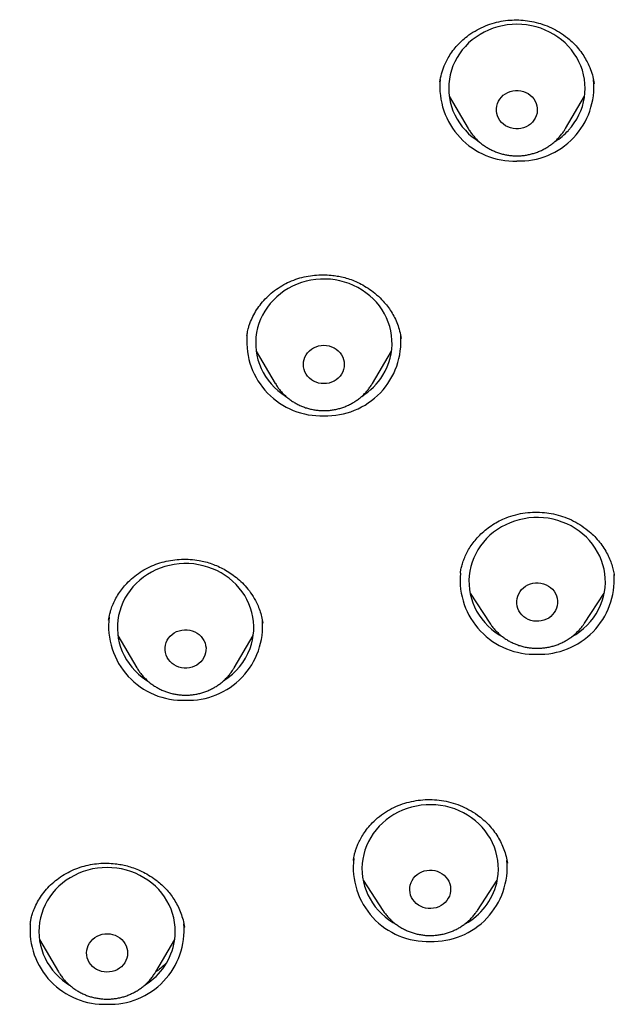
# Model space of a CAD drawing. Header units: millimetres. Extents: x 8 to 761, y 12 to 1609.
# Tile 67 of 88: x 325 to 338, y 1384 to 1406. Entities that reach past the tile are written whole.
import ezdxf

# ---------------------------------------------------------------- set-up
doc = ezdxf.new("R2010")
doc.units = ezdxf.units.MM

msp = doc.modelspace()

# ---------------------------------------------------------------- linework, layer by layer
at = {"color": 7, "linetype": 'Continuous', "lineweight": 30}
for p, q in [((337.809, 1404.347), (337.807, 1404.355)), ((334.617, 1404.078), (335.036, 1403.367)), ((337.175, 1403.367), (337.594, 1404.078)), ((335.038, 1403.363), (335.036, 1403.367)), ((337.175, 1403.367), (337.17, 1403.358)), ((330.167, 1398.806), (330.166, 1398.8)), ((333.561, 1398.751), (333.559, 1398.76)), ((330.371, 1398.475), (330.79, 1397.764)), ((332.93, 1397.764), (333.349, 1398.475)), ((330.795, 1397.757), (330.79, 1397.764)), ((332.929, 1397.763), (332.919, 1397.747)), ((334.864, 1393.589), (334.863, 1393.583)), ((338.247, 1393.537), (338.243, 1393.559)), ((335.076, 1393.151), (335.513, 1392.488)), ((337.59, 1392.488), (338.027, 1393.151)), ((327.13, 1392.557), (327.13, 1392.553)), ((335.513, 1392.488), (335.51, 1392.492)), ((337.59, 1392.488), (337.584, 1392.48)), ((327.331, 1392.219), (327.75, 1391.508)), ((329.889, 1391.508), (330.308, 1392.219)), ((332.724, 1386.836), (333.161, 1386.172)), ((335.238, 1386.172), (335.675, 1386.836)), ((325.405, 1385.882), (325.404, 1385.875)), ((328.798, 1385.798), (328.795, 1385.812)), ((325.605, 1385.535), (326.024, 1384.824)), ((328.164, 1384.824), (328.583, 1385.535)), ((328.165, 1384.822), (328.16, 1384.818)), ((328.166, 1384.828), (328.164, 1384.824))]:
    msp.add_line(p, q, dxfattribs=at)
at = {"color": 7, "linetype": 'Continuous', "lineweight": 30, "flags": 128}
for points in [[(337.239, 1403.328), (337.307, 1403.406), (337.368, 1403.489), (337.422, 1403.575), (337.47, 1403.665), (337.511, 1403.758), (337.545, 1403.854), (337.571, 1403.951), (337.59, 1404.05), (337.602, 1404.15), (337.606, 1404.251), (337.602, 1404.351), (337.59, 1404.452), (337.571, 1404.551), (337.545, 1404.648), (337.511, 1404.744), (337.47, 1404.836), (337.422, 1404.926), (337.368, 1405.013), (337.307, 1405.096), (337.239, 1405.174), (337.166, 1405.248), (337.088, 1405.316), (337.005, 1405.379), (336.917, 1405.437), (336.825, 1405.488), (336.729, 1405.533), (336.63, 1405.572), (336.528, 1405.603), (336.425, 1405.628), (336.319, 1405.646), (336.213, 1405.657), (336.106, 1405.66), (335.999, 1405.657), (335.892, 1405.646), (335.787, 1405.628), (335.683, 1405.603), (335.582, 1405.572), (335.483, 1405.533), (335.387, 1405.488), (335.295, 1405.437), (335.207, 1405.379), (335.123, 1405.316), (335.045, 1405.248), (334.972, 1405.174), (334.905, 1405.096), (334.844, 1405.013), (334.789, 1404.926), (334.741, 1404.836), (334.7, 1404.744), (334.666, 1404.648), (334.64, 1404.551), (334.621, 1404.452), (334.61, 1404.351), (334.606, 1404.251), (334.61, 1404.15), (334.621, 1404.05), (334.64, 1403.951), (334.666, 1403.854), (334.7, 1403.758), (334.741, 1403.665), (334.789, 1403.575), (334.844, 1403.489), (334.905, 1403.406), (334.972, 1403.328), (335.045, 1403.254), (335.123, 1403.186), (335.207, 1403.123), (335.273, 1403.078)], [(336.446, 1403.505), (336.404, 1403.466), (336.358, 1403.432), (336.307, 1403.404), (336.253, 1403.383), (336.196, 1403.368), (336.138, 1403.361), (336.079, 1403.36), (336.021, 1403.367), (335.964, 1403.381), (335.909, 1403.402), (335.858, 1403.429), (335.811, 1403.463), (335.769, 1403.502), (335.733, 1403.545), (335.703, 1403.593), (335.68, 1403.644), (335.665, 1403.697), (335.657, 1403.752), (335.657, 1403.808), (335.664, 1403.862), (335.679, 1403.916), (335.701, 1403.967), (335.73, 1404.015), (335.766, 1404.059), (335.807, 1404.099), (335.853, 1404.133), (335.904, 1404.161), (335.959, 1404.182), (336.015, 1404.197), (336.074, 1404.204), (336.132, 1404.204), (336.191, 1404.198), (336.248, 1404.184), (336.302, 1404.163), (336.353, 1404.135), (336.4, 1404.102), (336.442, 1404.063), (336.478, 1404.019), (336.508, 1403.972), (336.531, 1403.921), (336.547, 1403.867), (336.555, 1403.813), (336.555, 1403.757), (336.548, 1403.702), (336.533, 1403.649), (336.51, 1403.598), (336.481, 1403.55), (336.446, 1403.505)], [(333.159, 1397.944), (333.209, 1398.032), (333.253, 1398.124), (333.289, 1398.219), (333.318, 1398.316), (333.339, 1398.415), (333.353, 1398.514), (333.36, 1398.615), (333.358, 1398.715), (333.349, 1398.816), (333.333, 1398.915), (333.309, 1399.013), (333.278, 1399.109), (333.239, 1399.203), (333.193, 1399.294), (333.141, 1399.382), (333.082, 1399.466), (333.017, 1399.546), (332.946, 1399.621), (332.869, 1399.691), (332.787, 1399.756), (332.701, 1399.816), (332.61, 1399.869), (332.516, 1399.916), (332.418, 1399.957), (332.317, 1399.991), (332.214, 1400.018), (332.109, 1400.038), (332.003, 1400.052), (331.896, 1400.057), (331.789, 1400.056), (331.682, 1400.048), (331.576, 1400.032), (331.472, 1400.01), (331.369, 1399.98), (331.27, 1399.944), (331.173, 1399.901), (331.079, 1399.852), (330.99, 1399.797), (330.905, 1399.735), (330.825, 1399.668), (330.75, 1399.596), (330.681, 1399.52), (330.618, 1399.438), (330.561, 1399.353), (330.511, 1399.264), (330.468, 1399.172), (330.431, 1399.078), (330.402, 1398.981), (330.381, 1398.882), (330.367, 1398.782), (330.361, 1398.682), (330.362, 1398.581), (330.371, 1398.481), (330.387, 1398.382), (330.411, 1398.284), (330.443, 1398.187), (330.481, 1398.093), (330.527, 1398.002), (330.579, 1397.915), (330.638, 1397.831), (330.703, 1397.751), (330.774, 1397.676), (330.851, 1397.605), (330.933, 1397.54), (331.018, 1397.482)], [(332.25, 1397.968), (332.217, 1397.922), (332.178, 1397.881), (332.134, 1397.844), (332.085, 1397.814), (332.032, 1397.789), (331.977, 1397.771), (331.919, 1397.761), (331.86, 1397.757), (331.801, 1397.761), (331.744, 1397.771), (331.688, 1397.789), (331.635, 1397.814), (331.586, 1397.844), (331.542, 1397.881), (331.503, 1397.922), (331.47, 1397.968), (331.444, 1398.018), (331.425, 1398.07), (331.414, 1398.125), (331.41, 1398.18), (331.414, 1398.235), (331.425, 1398.289), (331.444, 1398.342), (331.47, 1398.391), (331.503, 1398.437), (331.542, 1398.479), (331.586, 1398.515), (331.635, 1398.546), (331.688, 1398.57), (331.744, 1398.588), (331.801, 1398.599), (331.86, 1398.603), (331.919, 1398.599), (331.977, 1398.588), (332.032, 1398.57), (332.085, 1398.546), (332.134, 1398.515), (332.178, 1398.479), (332.217, 1398.437), (332.25, 1398.391), (332.276, 1398.342), (332.295, 1398.289), (332.306, 1398.235), (332.31, 1398.18), (332.306, 1398.125), (332.295, 1398.07), (332.276, 1398.018), (332.25, 1397.968)], [(337.903, 1392.793), (337.946, 1392.886), (337.982, 1392.98), (338.01, 1393.077), (338.031, 1393.176), (338.045, 1393.276), (338.051, 1393.376), (338.049, 1393.477), (338.04, 1393.577), (338.023, 1393.676), (337.999, 1393.774), (337.967, 1393.871), (337.928, 1393.964), (337.882, 1394.055), (337.829, 1394.143), (337.77, 1394.226), (337.705, 1394.306), (337.633, 1394.381), (337.556, 1394.451), (337.474, 1394.516), (337.388, 1394.575), (337.297, 1394.628), (337.202, 1394.675), (337.104, 1394.715), (337.003, 1394.749), (336.9, 1394.776), (336.795, 1394.796), (336.689, 1394.809), (336.582, 1394.814), (336.475, 1394.813), (336.368, 1394.804), (336.262, 1394.788), (336.158, 1394.765), (336.056, 1394.735), (335.956, 1394.699), (335.859, 1394.656), (335.766, 1394.606), (335.677, 1394.55), (335.592, 1394.489), (335.512, 1394.422), (335.438, 1394.35), (335.369, 1394.273), (335.306, 1394.191), (335.25, 1394.106), (335.2, 1394.017), (335.157, 1393.924), (335.121, 1393.83), (335.092, 1393.733), (335.071, 1393.634), (335.058, 1393.534), (335.052, 1393.434), (335.053, 1393.333), (335.062, 1393.233), (335.079, 1393.134), (335.104, 1393.036), (335.135, 1392.939), (335.174, 1392.846), (335.22, 1392.755), (335.273, 1392.667), (335.332, 1392.583), (335.398, 1392.504), (335.469, 1392.429), (335.546, 1392.359), (335.628, 1392.294), (335.715, 1392.235), (335.783, 1392.195)], [(330.237, 1391.931), (330.268, 1392.027), (330.292, 1392.125), (330.309, 1392.225), (330.318, 1392.325), (330.319, 1392.426), (330.313, 1392.526), (330.299, 1392.626), (330.277, 1392.724), (330.248, 1392.821), (330.212, 1392.916), (330.169, 1393.008), (330.119, 1393.097), (330.062, 1393.182), (329.999, 1393.263), (329.929, 1393.34), (329.855, 1393.412), (329.775, 1393.479), (329.69, 1393.54), (329.6, 1393.596), (329.507, 1393.645), (329.41, 1393.688), (329.31, 1393.724), (329.208, 1393.754), (329.103, 1393.776), (328.998, 1393.792), (328.891, 1393.8), (328.784, 1393.801), (328.677, 1393.795), (328.571, 1393.782), (328.466, 1393.762), (328.363, 1393.735), (328.262, 1393.701), (328.164, 1393.66), (328.07, 1393.613), (327.979, 1393.559), (327.892, 1393.5), (327.811, 1393.435), (327.734, 1393.365), (327.663, 1393.289), (327.598, 1393.21), (327.539, 1393.126), (327.486, 1393.038), (327.441, 1392.947), (327.402, 1392.853), (327.371, 1392.757), (327.347, 1392.659), (327.33, 1392.559), (327.321, 1392.459), (327.32, 1392.358), (327.326, 1392.258), (327.34, 1392.158), (327.362, 1392.06), (327.391, 1391.963), (327.427, 1391.868), (327.47, 1391.776), (327.52, 1391.687), (327.577, 1391.602), (327.64, 1391.521), (327.71, 1391.444), (327.784, 1391.372), (327.865, 1391.305), (327.949, 1391.244), (327.981, 1391.223)], [(336.957, 1392.77), (336.928, 1392.722), (336.892, 1392.678), (336.851, 1392.638), (336.805, 1392.604), (336.754, 1392.576), (336.7, 1392.554), (336.643, 1392.54), (336.585, 1392.532), (336.526, 1392.531), (336.468, 1392.538), (336.411, 1392.552), (336.356, 1392.573), (336.305, 1392.6), (336.258, 1392.633), (336.216, 1392.672), (336.179, 1392.715), (336.15, 1392.763), (336.127, 1392.814), (336.111, 1392.867), (336.103, 1392.922), (336.102, 1392.977), (336.109, 1393.032), (336.124, 1393.086), (336.146, 1393.137), (336.175, 1393.185), (336.21, 1393.229), (336.251, 1393.269), (336.298, 1393.303), (336.348, 1393.331), (336.403, 1393.353), (336.459, 1393.367), (336.518, 1393.375), (336.576, 1393.376), (336.635, 1393.369), (336.692, 1393.355), (336.747, 1393.335), (336.798, 1393.307), (336.845, 1393.274), (336.887, 1393.235), (336.923, 1393.192), (336.953, 1393.144), (336.976, 1393.093), (336.992, 1393.04), (337, 1392.985), (337.001, 1392.93), (336.993, 1392.875), (336.979, 1392.821), (336.957, 1392.77)], [(329.245, 1391.785), (329.222, 1391.734), (329.192, 1391.686), (329.156, 1391.643), (329.114, 1391.604), (329.067, 1391.57), (329.016, 1391.543), (328.962, 1391.522), (328.905, 1391.508), (328.846, 1391.501), (328.787, 1391.502), (328.729, 1391.509), (328.672, 1391.524), (328.618, 1391.545), (328.567, 1391.573), (328.521, 1391.607), (328.479, 1391.647), (328.444, 1391.691), (328.415, 1391.739), (328.393, 1391.79), (328.378, 1391.843), (328.37, 1391.898), (328.371, 1391.954), (328.379, 1392.008), (328.394, 1392.062), (328.417, 1392.113), (328.447, 1392.16), (328.483, 1392.204), (328.525, 1392.243), (328.572, 1392.276), (328.623, 1392.304), (328.677, 1392.325), (328.734, 1392.339), (328.793, 1392.346), (328.852, 1392.345), (328.91, 1392.338), (328.967, 1392.323), (329.021, 1392.302), (329.072, 1392.274), (329.118, 1392.24), (329.16, 1392.2), (329.195, 1392.156), (329.224, 1392.108), (329.247, 1392.057), (329.261, 1392.003), (329.269, 1391.949), (329.268, 1391.893), (329.26, 1391.838), (329.245, 1391.785)], [(335.662, 1386.775), (335.682, 1386.874), (335.694, 1386.974), (335.699, 1387.075), (335.697, 1387.175), (335.686, 1387.275), (335.668, 1387.375), (335.643, 1387.472), (335.61, 1387.568), (335.57, 1387.661), (335.523, 1387.752), (335.469, 1387.839), (335.409, 1387.922), (335.343, 1388.001), (335.271, 1388.075), (335.193, 1388.145), (335.11, 1388.209), (335.023, 1388.267), (334.932, 1388.319), (334.836, 1388.365), (334.738, 1388.405), (334.637, 1388.437), (334.533, 1388.463), (334.428, 1388.482), (334.322, 1388.494), (334.215, 1388.498), (334.108, 1388.496), (334.001, 1388.486), (333.895, 1388.469), (333.791, 1388.445), (333.69, 1388.415), (333.59, 1388.377), (333.494, 1388.333), (333.401, 1388.282), (333.313, 1388.226), (333.229, 1388.164), (333.15, 1388.096), (333.076, 1388.023), (333.008, 1387.945), (332.946, 1387.863), (332.89, 1387.777), (332.841, 1387.688), (332.799, 1387.595), (332.765, 1387.5), (332.737, 1387.403), (332.717, 1387.304), (332.704, 1387.204), (332.699, 1387.103), (332.702, 1387.003), (332.713, 1386.903), (332.73, 1386.803), (332.756, 1386.706), (332.789, 1386.61), (332.829, 1386.517), (332.876, 1386.426), (332.929, 1386.339), (332.989, 1386.256), (333.056, 1386.177), (333.128, 1386.103), (333.206, 1386.033), (333.288, 1385.969), (333.376, 1385.911), (333.445, 1385.87)], [(328.579, 1385.507), (328.59, 1385.607), (328.594, 1385.708), (328.59, 1385.809), (328.579, 1385.909), (328.56, 1386.008), (328.533, 1386.105), (328.499, 1386.201), (328.458, 1386.294), (328.41, 1386.383), (328.356, 1386.47), (328.295, 1386.553), (328.228, 1386.631), (328.155, 1386.705), (328.076, 1386.773), (327.993, 1386.836), (327.905, 1386.894), (327.813, 1386.945), (327.717, 1386.99), (327.618, 1387.029), (327.517, 1387.06), (327.413, 1387.085), (327.307, 1387.103), (327.201, 1387.114), (327.094, 1387.118), (326.987, 1387.114), (326.88, 1387.103), (326.775, 1387.085), (326.671, 1387.06), (326.57, 1387.029), (326.471, 1386.99), (326.375, 1386.945), (326.283, 1386.894), (326.195, 1386.836), (326.112, 1386.773), (326.033, 1386.705), (325.96, 1386.631), (325.893, 1386.553), (325.832, 1386.47), (325.777, 1386.383), (325.729, 1386.294), (325.689, 1386.201), (325.655, 1386.105), (325.628, 1386.008), (325.609, 1385.909), (325.598, 1385.809), (325.594, 1385.708), (325.598, 1385.607), (325.609, 1385.507), (325.628, 1385.408), (325.655, 1385.311), (325.689, 1385.215), (325.729, 1385.122), (325.777, 1385.032), (325.832, 1384.946), (325.893, 1384.863), (325.96, 1384.785), (326.033, 1384.711), (326.112, 1384.643), (326.195, 1384.58), (326.266, 1384.533)], [(334.638, 1386.543), (334.621, 1386.49), (334.597, 1386.44), (334.566, 1386.393), (334.529, 1386.35), (334.486, 1386.312), (334.439, 1386.279), (334.387, 1386.253), (334.332, 1386.233), (334.275, 1386.221), (334.216, 1386.215), (334.157, 1386.217), (334.099, 1386.225), (334.043, 1386.241), (333.989, 1386.264), (333.939, 1386.293), (333.893, 1386.328), (333.853, 1386.368), (333.818, 1386.413), (333.79, 1386.461), (333.769, 1386.513), (333.756, 1386.567), (333.75, 1386.622), (333.751, 1386.677), (333.761, 1386.732), (333.777, 1386.785), (333.802, 1386.835), (333.832, 1386.882), (333.869, 1386.925), (333.912, 1386.963), (333.96, 1386.996), (334.012, 1387.022), (334.067, 1387.042), (334.124, 1387.054), (334.183, 1387.06), (334.241, 1387.059), (334.299, 1387.05), (334.356, 1387.034), (334.41, 1387.011), (334.46, 1386.982), (334.505, 1386.948), (334.546, 1386.907), (334.58, 1386.863), (334.608, 1386.814), (334.629, 1386.762), (334.643, 1386.708), (334.649, 1386.653), (334.647, 1386.598), (334.638, 1386.543)], [(327.539, 1385.179), (327.527, 1385.125), (327.508, 1385.073), (327.481, 1385.024), (327.448, 1384.978), (327.408, 1384.937), (327.364, 1384.901), (327.314, 1384.871), (327.261, 1384.847), (327.205, 1384.83), (327.147, 1384.82), (327.089, 1384.817), (327.03, 1384.821), (326.972, 1384.832), (326.917, 1384.851), (326.864, 1384.876), (326.816, 1384.907), (326.772, 1384.944), (326.734, 1384.986), (326.702, 1385.032), (326.676, 1385.082), (326.658, 1385.135), (326.647, 1385.189), (326.644, 1385.244), (326.649, 1385.3), (326.661, 1385.354), (326.68, 1385.406), (326.707, 1385.455), (326.74, 1385.501), (326.78, 1385.542), (326.824, 1385.578), (326.874, 1385.608), (326.927, 1385.632), (326.983, 1385.649), (327.041, 1385.659), (327.099, 1385.662), (327.158, 1385.658), (327.216, 1385.647), (327.271, 1385.628), (327.324, 1385.603), (327.372, 1385.572), (327.416, 1385.535), (327.454, 1385.493), (327.486, 1385.446), (327.512, 1385.397), (327.53, 1385.344), (327.541, 1385.29), (327.544, 1385.234), (327.539, 1385.179)]]:
    msp.add_lwpolyline(points, dxfattribs=at)
at = {"color": 7, "linetype": 'Continuous', "lineweight": 30}
for centre, radius, start, end in [((336.046, 1404.287), 1.635, 174.3982, 272.1016), ((336.162, 1404.291), 1.638, 268.0185, 5.0293), ((336.156, 1404.329), 1.476, 302.2978, 317.2545), ((331.802, 1398.688), 1.638, 175.9873, 272.0186), ((331.917, 1398.689), 1.639, 268.0257, 4.6815), ((331.928, 1398.705), 1.448, 301.9701, 328.2598), ((336.493, 1393.443), 1.637, 174.9923, 272.0398), ((336.607, 1393.447), 1.64, 268.0498, 3.5321), ((328.759, 1392.427), 1.633, 173.1334, 272.1282), ((336.617, 1393.461), 1.449, 298.5069, 332.5449), ((328.876, 1392.433), 1.639, 268.027, 4.6166), ((328.904, 1392.431), 1.423, 302.2331, 339.4483), ((334.139, 1387.124), 1.633, 173.1334, 272.1282), ((334.256, 1387.129), 1.638, 268.0181, 5.0469), ((334.285, 1387.124), 1.421, 298.7749, 345.7919), ((327.036, 1385.747), 1.638, 175.3979, 272.0312), ((327.15, 1385.748), 1.639, 268.0269, 4.6213), ((327.193, 1385.733), 1.404, 301.7315, 350.7695)]:
    msp.add_arc(centre, radius, start, end, dxfattribs=at)
for points, knots in [([(414.62, 1386.373), (414.625, 1386.58), (414.637, 1386.984), (414.649, 1387.576), (414.657, 1388.143), (414.663, 1388.683), (414.665, 1389.197), (414.665, 1389.676), (414.663, 1390.121), (414.66, 1390.533), (414.655, 1390.922), (414.649, 1391.287), (414.642, 1391.624), (414.635, 1391.933), (414.628, 1392.214), (414.621, 1392.474), (414.614, 1392.714), (414.606, 1392.933), (414.599, 1393.142), (414.592, 1393.342), (414.584, 1393.533), (414.578, 1393.702), (414.571, 1393.849), (414.566, 1393.963), (414.563, 1394.043), (414.561, 1394.091), (414.559, 1394.124), (414.558, 1394.152), (414.556, 1394.188), (414.554, 1394.239), (414.551, 1394.306), (414.546, 1394.397), (414.541, 1394.517), (414.533, 1394.669), (414.524, 1394.846), (414.513, 1395.045), (414.501, 1395.269), (414.486, 1395.516), (414.47, 1395.788), (414.451, 1396.083), (414.43, 1396.401), (414.406, 1396.744), (414.379, 1397.11), (414.343, 1397.577), (414.297, 1398.134), (414.24, 1398.769), (414.18, 1399.395), (414.108, 1400.096), (414.023, 1400.869), (413.923, 1401.709), (413.819, 1402.528), (413.71, 1403.325), (413.597, 1404.102), (413.481, 1404.857), (413.362, 1405.591), (413.241, 1406.304), (413.119, 1406.996), (413.014, 1407.557), (412.931, 1407.993), (412.87, 1408.308), (412.809, 1408.613), (412.751, 1408.901), (412.696, 1409.169), (412.643, 1409.417), (412.593, 1409.645), (412.545, 1409.863), (412.498, 1410.068), (412.454, 1410.258), (412.415, 1410.422), (412.382, 1410.558), (412.359, 1410.655), (412.343, 1410.72), (412.334, 1410.758), (412.326, 1410.789), (412.32, 1410.814), (412.313, 1410.841), (412.303, 1410.882), (412.287, 1410.946), (412.263, 1411.039), (412.234, 1411.153), (412.199, 1411.289), (412.16, 1411.441), (412.115, 1411.61), (412.064, 1411.797), (412.01, 1411.996), (411.918, 1412.323), (411.789, 1412.763), (411.635, 1413.267), (411.491, 1413.712), (411.361, 1414.103), (411.228, 1414.484), (411.092, 1414.863), (410.947, 1415.251), (410.794, 1415.648), (410.631, 1416.053), (410.458, 1416.466), (410.272, 1416.894), (410.071, 1417.337), (409.898, 1417.702), (409.76, 1417.986), (409.66, 1418.185), (409.558, 1418.388), (409.453, 1418.591), (409.348, 1418.789), (409.242, 1418.988), (409.137, 1419.18), (409.035, 1419.364), (408.942, 1419.528), (408.86, 1419.673), (408.788, 1419.797), (408.726, 1419.903), (408.675, 1419.989), (408.637, 1420.053), (408.61, 1420.098), (408.593, 1420.127), (408.576, 1420.155), (408.55, 1420.198), (408.51, 1420.265), (408.456, 1420.353), (408.394, 1420.454), (408.324, 1420.566), (408.247, 1420.69), (408.161, 1420.825), (408.054, 1420.992), (407.922, 1421.194), (407.763, 1421.432), (407.591, 1421.684), (407.332, 1422.054), (406.987, 1422.529), (406.549, 1423.1), (406.1, 1423.655), (405.64, 1424.192), (405.171, 1424.713), (404.689, 1425.221), (404.191, 1425.718), (403.674, 1426.207), (403.138, 1426.686), (402.582, 1427.156), (402.137, 1427.513), (401.813, 1427.763), (401.622, 1427.908), (401.439, 1428.044), (401.267, 1428.17), (401.108, 1428.285), (400.96, 1428.391), (400.825, 1428.486), (400.702, 1428.571), (400.599, 1428.642), (400.514, 1428.7), (400.451, 1428.743), (400.401, 1428.776), (400.368, 1428.798), (400.347, 1428.812), (400.332, 1428.823), (400.315, 1428.834), (400.294, 1428.848), (400.259, 1428.871), (400.207, 1428.906), (400.135, 1428.953), (400.046, 1429.012), (399.939, 1429.081), (399.813, 1429.162), (399.67, 1429.253), (399.51, 1429.353), (399.332, 1429.463), (399.137, 1429.582), (398.924, 1429.709), (398.699, 1429.841), (398.464, 1429.976), (398.147, 1430.155), (397.743, 1430.375), (397.208, 1430.655), (396.616, 1430.951), (395.963, 1431.259), (395.286, 1431.56), (394.585, 1431.854), (393.864, 1432.137), (393.124, 1432.409), (392.365, 1432.671), (391.582, 1432.922), (390.832, 1433.146), (390.118, 1433.346), (389.443, 1433.524), (388.754, 1433.694), (388.054, 1433.856), (387.356, 1434.007), (386.67, 1434.147), (386.001, 1434.274), (385.345, 1434.391), (384.66, 1434.508), (383.947, 1434.626), (383.209, 1434.743), (382.491, 1434.852), (381.794, 1434.953), (381.118, 1435.047), (380.425, 1435.139), (379.718, 1435.229), (379, 1435.315), (378.312, 1435.394), (377.652, 1435.465), (377.022, 1435.53), (376.421, 1435.588), (375.849, 1435.641), (375.342, 1435.685), (374.897, 1435.722), (374.503, 1435.753), (374.112, 1435.783), (373.64, 1435.818), (373.081, 1435.856), (372.428, 1435.897), (371.748, 1435.936), (371.043, 1435.973), (370.31, 1436.006), (369.567, 1436.036), (368.813, 1436.061), (368.05, 1436.081), (367.264, 1436.098), (366.454, 1436.109), (365.647, 1436.115), (364.846, 1436.115), (364.051, 1436.11), (363.236, 1436.1), (362.403, 1436.083), (361.613, 1436.062), (360.87, 1436.037), (360.181, 1436.01), (359.494, 1435.979), (358.817, 1435.945), (358.05, 1435.902), (357.197, 1435.848), (356.264, 1435.782), (355.361, 1435.71), (354.487, 1435.635), (353.643, 1435.555), (352.828, 1435.473), (352.043, 1435.388), (351.287, 1435.302), (350.561, 1435.214), (349.864, 1435.125), (349.197, 1435.036), (348.641, 1434.958), (348.19, 1434.893), (347.83, 1434.84), (347.464, 1434.785), (347.084, 1434.726), (346.687, 1434.664), (346.273, 1434.597), (345.843, 1434.526), (345.383, 1434.448), (344.894, 1434.362), (344.374, 1434.269), (343.834, 1434.166), (343.276, 1434.055), (342.7, 1433.933), (342.118, 1433.803), (341.53, 1433.665), (340.938, 1433.517), (340.331, 1433.358), (339.709, 1433.185), (339.11, 1433.009), (338.535, 1432.83), (337.986, 1432.652), (337.429, 1432.461), (336.863, 1432.257), (336.292, 1432.04), (335.737, 1431.819), (335.211, 1431.599), (334.722, 1431.385), (334.259, 1431.173), (333.822, 1430.965), (333.401, 1430.758), (332.997, 1430.552), (332.611, 1430.348), (332.254, 1430.153), (331.924, 1429.967), (331.621, 1429.792), (331.349, 1429.632), (331.108, 1429.486), (330.895, 1429.354), (330.705, 1429.235), (330.537, 1429.128), (330.391, 1429.033), (330.27, 1428.954), (330.168, 1428.887), (330.077, 1428.826), (329.994, 1428.77), (329.912, 1428.715), (329.829, 1428.658), (329.731, 1428.591), (329.587, 1428.491), (329.395, 1428.356), (329.153, 1428.183), (328.89, 1427.989), (328.606, 1427.775), (328.305, 1427.542), (327.987, 1427.288), (327.654, 1427.014), (327.313, 1426.724), (326.887, 1426.349), (326.392, 1425.891), (325.835, 1425.344), (325.299, 1424.786), (324.784, 1424.216), (324.361, 1423.721), (324.021, 1423.305), (323.759, 1422.973), (323.505, 1422.643), (323.265, 1422.32), (323.042, 1422.01), (322.836, 1421.718), (322.649, 1421.443), (322.479, 1421.188), (322.325, 1420.952), (322.185, 1420.734), (322.077, 1420.562), (321.998, 1420.435), (321.946, 1420.35), (321.903, 1420.278), (321.865, 1420.217), (321.83, 1420.159), (321.787, 1420.086), (321.73, 1419.991), (321.66, 1419.872), (321.584, 1419.741), (321.504, 1419.603), (321.422, 1419.458), (321.337, 1419.307), (321.25, 1419.149), (321.133, 1418.935), (320.986, 1418.658), (320.808, 1418.313), (320.623, 1417.944), (320.434, 1417.551), (320.241, 1417.135), (320.044, 1416.693), (319.851, 1416.241), (319.662, 1415.779), (319.478, 1415.308), (319.294, 1414.816), (319.111, 1414.302), (318.93, 1413.767), (318.774, 1413.28), (318.643, 1412.856), (318.541, 1412.511), (318.448, 1412.188), (318.364, 1411.887), (318.3, 1411.651), (318.253, 1411.474), (318.221, 1411.351), (318.191, 1411.235), (318.164, 1411.131), (318.142, 1411.045), (318.126, 1410.98), (318.115, 1410.936), (318.106, 1410.901), (318.096, 1410.861), (318.081, 1410.802), (318.061, 1410.72), (318.036, 1410.616), (318.006, 1410.491), (317.97, 1410.343), (317.931, 1410.173), (317.886, 1409.979), (317.836, 1409.76), (317.784, 1409.522), (317.731, 1409.275), (317.679, 1409.025), (317.627, 1408.772), (317.576, 1408.517), (317.494, 1408.104), (317.384, 1407.528), (317.252, 1406.81), (317.128, 1406.101), (317.011, 1405.401), (316.896, 1404.685), (316.784, 1403.947), (316.675, 1403.187), (316.571, 1402.413), (316.472, 1401.639), (316.382, 1400.878), (316.3, 1400.132), (316.225, 1399.402), (316.157, 1398.689), (316.095, 1397.993), (316.04, 1397.314), (315.991, 1396.651), (315.956, 1396.13), (315.932, 1395.746), (315.917, 1395.495), (315.903, 1395.253), (315.89, 1395.028), (315.879, 1394.825), (315.87, 1394.647), (315.862, 1394.492), (315.856, 1394.361), (315.851, 1394.254), (315.847, 1394.176), (315.845, 1394.123), (315.843, 1394.09), (315.842, 1394.059), (315.84, 1394.022), (315.838, 1393.968), (315.835, 1393.895), (315.831, 1393.802), (315.826, 1393.685), (315.82, 1393.545), (315.814, 1393.381), (315.807, 1393.193), (315.799, 1392.982), (315.792, 1392.746), (315.784, 1392.489), (315.776, 1392.211), (315.768, 1391.911), (315.761, 1391.588), (315.754, 1391.242), (315.749, 1390.874), (315.744, 1390.483), (315.741, 1390.068), (315.739, 1389.624), (315.739, 1389.148), (315.742, 1388.641), (315.747, 1388.108), (315.756, 1387.551), (315.768, 1386.968), (315.779, 1386.571), (315.784, 1386.369)], [0, 0, 0, 0, 0.003805, 0.007448, 0.010931, 0.014253, 0.017413, 0.020413, 0.023094, 0.025631, 0.028026, 0.030278, 0.032386, 0.034251, 0.035988, 0.037596, 0.039077, 0.040429, 0.041652, 0.042971, 0.044155, 0.045203, 0.046115, 0.046892, 0.047309, 0.047614, 0.047783, 0.047931, 0.048128, 0.048458, 0.048872, 0.049369, 0.050164, 0.051108, 0.052201, 0.053443, 0.054831, 0.056367, 0.058051, 0.059883, 0.061864, 0.063992, 0.066269, 0.068695, 0.072698, 0.076657, 0.080554, 0.084388, 0.089758, 0.094999, 0.100112, 0.105098, 0.109955, 0.114685, 0.119286, 0.123759, 0.128104, 0.132321, 0.134345, 0.136338, 0.138276, 0.140093, 0.141786, 0.143353, 0.144796, 0.146114, 0.147488, 0.148693, 0.14973, 0.150598, 0.151297, 0.151579, 0.15182, 0.152021, 0.152181, 0.1523, 0.152523, 0.152963, 0.153532, 0.154284, 0.155146, 0.156116, 0.157195, 0.158384, 0.15968, 0.161023, 0.164643, 0.168157, 0.170748, 0.173278, 0.175747, 0.178177, 0.180712, 0.183374, 0.186003, 0.188745, 0.191603, 0.194575, 0.197663, 0.199005, 0.200368, 0.201752, 0.203156, 0.204554, 0.205861, 0.207277, 0.208559, 0.209707, 0.210719, 0.211597, 0.212341, 0.212949, 0.213424, 0.213702, 0.213897, 0.214042, 0.2143, 0.214826, 0.215464, 0.216185, 0.21699, 0.217879, 0.218851, 0.219907, 0.221496, 0.223243, 0.225135, 0.22705, 0.231458, 0.235818, 0.240131, 0.244397, 0.248617, 0.252809, 0.257043, 0.261303, 0.265609, 0.26996, 0.274358, 0.275834, 0.277285, 0.278645, 0.279911, 0.281084, 0.282163, 0.283148, 0.28404, 0.284838, 0.285375, 0.28586, 0.286209, 0.286446, 0.286567, 0.286658, 0.286779, 0.28693, 0.287111, 0.287523, 0.288036, 0.288652, 0.289424, 0.290314, 0.291321, 0.292445, 0.293685, 0.295043, 0.296519, 0.298095, 0.299699, 0.301323, 0.304569, 0.30789, 0.312043, 0.316306, 0.32068, 0.325162, 0.329753, 0.33437, 0.339093, 0.343924, 0.348862, 0.35289, 0.356986, 0.361151, 0.365384, 0.369626, 0.373704, 0.377695, 0.381597, 0.385412, 0.389912, 0.394286, 0.398535, 0.402659, 0.406657, 0.41053, 0.414933, 0.419163, 0.423218, 0.427099, 0.430807, 0.43434, 0.437699, 0.440885, 0.443266, 0.445541, 0.447815, 0.450155, 0.453829, 0.457656, 0.461636, 0.465769, 0.470056, 0.474496, 0.478822, 0.483285, 0.487885, 0.492621, 0.497493, 0.50203, 0.50668, 0.511442, 0.516317, 0.521303, 0.5253, 0.529364, 0.533403, 0.537365, 0.54125, 0.54689, 0.55236, 0.557659, 0.562789, 0.567749, 0.572539, 0.57716, 0.581611, 0.585892, 0.590003, 0.593944, 0.597715, 0.599857, 0.601948, 0.604102, 0.606355, 0.608709, 0.611163, 0.613717, 0.616371, 0.61935, 0.622446, 0.625661, 0.628995, 0.632447, 0.636018, 0.639492, 0.643071, 0.646754, 0.650541, 0.654432, 0.657754, 0.661148, 0.664615, 0.668154, 0.671766, 0.675405, 0.678702, 0.681854, 0.68486, 0.68772, 0.690432, 0.693187, 0.695772, 0.698187, 0.700432, 0.702506, 0.70441, 0.706046, 0.707532, 0.708866, 0.710051, 0.711085, 0.711968, 0.712625, 0.713264, 0.713929, 0.714414, 0.715013, 0.715728, 0.716535, 0.718138, 0.719912, 0.721858, 0.723976, 0.726265, 0.728681, 0.731262, 0.733988, 0.736727, 0.74144, 0.746125, 0.75078, 0.755408, 0.760007, 0.762577, 0.765139, 0.76769, 0.770146, 0.77246, 0.774631, 0.776659, 0.778509, 0.780222, 0.781798, 0.783237, 0.783928, 0.784532, 0.785046, 0.785468, 0.785841, 0.786287, 0.78701, 0.787872, 0.788801, 0.789772, 0.790786, 0.791843, 0.792942, 0.794084, 0.79631, 0.798681, 0.801198, 0.803859, 0.806668, 0.809623, 0.812727, 0.815703, 0.818803, 0.822028, 0.825378, 0.828854, 0.832453, 0.834815, 0.837031, 0.839102, 0.841026, 0.842804, 0.843624, 0.844408, 0.845157, 0.845839, 0.846387, 0.8468, 0.847076, 0.847219, 0.847459, 0.847839, 0.848358, 0.849017, 0.849815, 0.850753, 0.85183, 0.853047, 0.854456, 0.855992, 0.857555, 0.859135, 0.86073, 0.862342, 0.86397, 0.868533, 0.87322, 0.877511, 0.881901, 0.88639, 0.890978, 0.895763, 0.900647, 0.905497, 0.910246, 0.914894, 0.91944, 0.923885, 0.928205, 0.932424, 0.936542, 0.94056, 0.94214, 0.943703, 0.945236, 0.946641, 0.947898, 0.949006, 0.949966, 0.950777, 0.95144, 0.951955, 0.952231, 0.952432, 0.952573, 0.952795, 0.953129, 0.953575, 0.954149, 0.954869, 0.955736, 0.956749, 0.957908, 0.959214, 0.960666, 0.962264, 0.963973, 0.965821, 0.967811, 0.969941, 0.972211, 0.974622, 0.977173, 0.979865, 0.982835, 0.98596, 0.989238, 0.992671, 0.996259, 1, 1, 1, 1]), ([(365.202, 1426.784), (365.03, 1426.784), (364.693, 1426.783), (364.201, 1426.78), (363.736, 1426.775), (363.296, 1426.769), (362.883, 1426.762), (362.502, 1426.754), (362.153, 1426.746), (361.834, 1426.738), (361.539, 1426.729), (361.267, 1426.721), (360.998, 1426.712), (360.73, 1426.702), (360.454, 1426.692), (360.181, 1426.681), (359.907, 1426.669), (359.63, 1426.657), (359.352, 1426.644), (358.869, 1426.62), (358.181, 1426.582), (357.289, 1426.527), (356.396, 1426.464), (355.268, 1426.377), (353.909, 1426.257), (352.318, 1426.094), (350.729, 1425.909), (349.32, 1425.724), (348.09, 1425.548), (347.036, 1425.388), (345.984, 1425.217), (344.933, 1425.037), (343.886, 1424.838), (342.864, 1424.624), (341.867, 1424.393), (340.896, 1424.147), (339.932, 1423.88), (338.975, 1423.589), (338.153, 1423.316), (337.462, 1423.07), (336.899, 1422.86), (336.338, 1422.638), (335.772, 1422.404), (335.197, 1422.152), (334.635, 1421.892), (334.09, 1421.627), (333.574, 1421.363), (333.169, 1421.147), (332.877, 1420.985), (332.689, 1420.879), (332.505, 1420.774), (332.324, 1420.669), (332.15, 1420.566), (331.984, 1420.466), (331.835, 1420.375), (331.705, 1420.295), (331.593, 1420.226), (331.486, 1420.158), (331.355, 1420.074), (331.192, 1419.969), (330.995, 1419.84), (330.784, 1419.699), (330.562, 1419.547), (330.331, 1419.385), (330.087, 1419.211), (329.838, 1419.029), (329.593, 1418.845), (329.294, 1418.615), (328.947, 1418.34), (328.56, 1418.02), (328.192, 1417.704), (327.841, 1417.39), (327.501, 1417.074), (327.089, 1416.677), (326.611, 1416.193), (326.075, 1415.614), (325.558, 1415.02), (325.062, 1414.413), (324.585, 1413.793), (324.129, 1413.162), (323.694, 1412.519), (323.258, 1411.834), (322.825, 1411.104), (322.398, 1410.329), (321.996, 1409.541), (321.62, 1408.741), (321.268, 1407.931), (320.94, 1407.114), (320.636, 1406.294), (320.355, 1405.472), (320.096, 1404.649), (319.855, 1403.821), (319.633, 1402.988), (319.45, 1402.252), (319.349, 1401.793), (319.31, 1401.614)], [0, 0, 0, 0, 0.008823, 0.017201, 0.025134, 0.032623, 0.039668, 0.04627, 0.05209, 0.057515, 0.062548, 0.067188, 0.071435, 0.076286, 0.080904, 0.085555, 0.090239, 0.094956, 0.099706, 0.104489, 0.119646, 0.134913, 0.15018, 0.165448, 0.19271, 0.219974, 0.247236, 0.274499, 0.292676, 0.310858, 0.329046, 0.347245, 0.365439, 0.383623, 0.400762, 0.417898, 0.435027, 0.452153, 0.469276, 0.47959, 0.489904, 0.50022, 0.510701, 0.521505, 0.532637, 0.542697, 0.552846, 0.562691, 0.566469, 0.570195, 0.573869, 0.57749, 0.58106, 0.584384, 0.587521, 0.590159, 0.592297, 0.594385, 0.596784, 0.600387, 0.604485, 0.609075, 0.61359, 0.618498, 0.623798, 0.629255, 0.634608, 0.639857, 0.648974, 0.657765, 0.666232, 0.674405, 0.68253, 0.690667, 0.704553, 0.718448, 0.732346, 0.746233, 0.760089, 0.773899, 0.787697, 0.801502, 0.81729, 0.833096, 0.848933, 0.864797, 0.880638, 0.896462, 0.91228, 0.927834, 0.943389, 0.958946, 0.974505, 0.990061, 1, 1, 1, 1]), ([(334.411, 1404.397), (334.422, 1404.455), (334.445, 1404.572), (334.506, 1404.748), (334.583, 1404.908), (334.674, 1405.051), (334.772, 1405.175), (334.884, 1405.291), (335.02, 1405.406), (335.181, 1405.514), (335.367, 1405.609), (335.559, 1405.681), (335.755, 1405.729), (335.951, 1405.754), (336.145, 1405.757), (336.338, 1405.741), (336.531, 1405.703), (336.724, 1405.644), (336.913, 1405.563), (337.094, 1405.457), (337.25, 1405.339), (337.38, 1405.215), (337.486, 1405.093), (337.576, 1404.965), (337.658, 1404.824), (337.727, 1404.671), (337.779, 1404.51), (337.798, 1404.407), (337.807, 1404.357)], [0, 0, 0, 0, 0.039735, 0.080832, 0.123381, 0.156323, 0.190113, 0.224366, 0.258095, 0.302125, 0.345142, 0.387193, 0.42834, 0.468528, 0.507517, 0.546424, 0.586333, 0.627245, 0.669162, 0.712115, 0.75616, 0.789942, 0.824192, 0.857328, 0.888931, 0.928654, 0.965654, 1, 1, 1, 1]), ([(335.038, 1403.363), (335.039, 1403.362), (335.054, 1403.335), (335.088, 1403.285), (335.142, 1403.213), (335.203, 1403.146), (335.268, 1403.083), (335.337, 1403.025), (335.412, 1402.972), (335.49, 1402.925), (335.571, 1402.883), (335.656, 1402.848), (335.743, 1402.818), (335.832, 1402.795), (335.923, 1402.779), (336.015, 1402.769), (336.108, 1402.766), (336.201, 1402.769), (336.293, 1402.78), (336.384, 1402.797), (336.474, 1402.82), (336.561, 1402.85), (336.646, 1402.886), (336.728, 1402.928), (336.806, 1402.977), (336.881, 1403.03), (336.951, 1403.089), (337.016, 1403.153), (337.076, 1403.221), (337.128, 1403.29), (337.157, 1403.337), (337.17, 1403.358)], [0, 0, 0, 0, 0.001353, 0.036762, 0.072221, 0.107735, 0.143309, 0.178943, 0.214638, 0.250393, 0.286207, 0.322076, 0.357995, 0.393959, 0.429965, 0.466004, 0.502071, 0.53816, 0.574263, 0.61037, 0.646476, 0.682571, 0.718649, 0.754701, 0.790719, 0.826697, 0.862628, 0.898504, 0.934322, 0.970077, 1, 1, 1, 1]), ([(330.167, 1398.806), (330.17, 1398.821), (330.174, 1398.85), (330.184, 1398.906), (330.198, 1398.969), (330.22, 1399.043), (330.258, 1399.147), (330.317, 1399.274), (330.404, 1399.419), (330.51, 1399.557), (330.634, 1399.688), (330.777, 1399.808), (330.935, 1399.914), (331.106, 1400.002), (331.286, 1400.07), (331.469, 1400.118), (331.655, 1400.145), (331.839, 1400.154), (332.006, 1400.146), (332.154, 1400.126), (332.288, 1400.098), (332.426, 1400.058), (332.571, 1400.002), (332.722, 1399.927), (332.875, 1399.831), (333.027, 1399.712), (333.155, 1399.586), (333.26, 1399.46), (333.344, 1399.34), (333.419, 1399.208), (333.481, 1399.065), (333.531, 1398.913), (333.551, 1398.807), (333.561, 1398.753)], [0, 0, 0, 0, 0.013375, 0.025843, 0.040611, 0.057806, 0.076976, 0.112099, 0.148189, 0.185257, 0.223345, 0.262492, 0.302587, 0.342475, 0.381951, 0.420787, 0.458928, 0.496408, 0.53324, 0.560446, 0.587434, 0.616398, 0.648104, 0.68257, 0.71981, 0.759819, 0.802559, 0.83255, 0.863709, 0.896026, 0.929506, 0.964155, 1, 1, 1, 1]), ([(330.795, 1397.757), (330.804, 1397.743), (330.827, 1397.704), (330.872, 1397.642), (330.929, 1397.573), (330.992, 1397.508), (331.06, 1397.448), (331.132, 1397.393), (331.209, 1397.343), (331.289, 1397.299), (331.372, 1397.26), (331.458, 1397.228), (331.547, 1397.202), (331.637, 1397.183), (331.729, 1397.17), (331.821, 1397.164), (331.914, 1397.164), (332.006, 1397.172), (332.098, 1397.186), (332.188, 1397.206), (332.277, 1397.233), (332.363, 1397.267), (332.446, 1397.306), (332.526, 1397.352), (332.602, 1397.403), (332.674, 1397.46), (332.742, 1397.521), (332.804, 1397.588), (332.861, 1397.659), (332.898, 1397.711), (332.915, 1397.741), (332.918, 1397.745)], [0, 0, 0, 0, 0.019501, 0.055174, 0.090899, 0.126683, 0.162527, 0.198433, 0.2344, 0.270427, 0.306511, 0.342647, 0.378832, 0.41506, 0.451325, 0.487621, 0.523942, 0.560281, 0.596628, 0.632976, 0.669317, 0.705645, 0.74195, 0.778225, 0.814462, 0.850654, 0.886795, 0.922879, 0.958901, 0.994858, 1, 1, 1, 1]), ([(334.862, 1393.589), (334.867, 1393.617), (334.875, 1393.673), (334.898, 1393.773), (334.935, 1393.883), (334.983, 1393.996), (335.044, 1394.111), (335.119, 1394.227), (335.209, 1394.343), (335.316, 1394.455), (335.437, 1394.562), (335.573, 1394.659), (335.717, 1394.742), (335.885, 1394.818), (336.076, 1394.879), (336.289, 1394.92), (336.501, 1394.935), (336.709, 1394.927), (336.914, 1394.895), (337.114, 1394.841), (337.309, 1394.763), (337.495, 1394.66), (337.655, 1394.545), (337.79, 1394.424), (337.901, 1394.304), (337.999, 1394.176), (338.081, 1394.042), (338.145, 1393.91), (338.193, 1393.78), (338.227, 1393.656), (338.241, 1393.576), (338.248, 1393.537)], [0, 0, 0, 0, 0.022434, 0.045808, 0.07067, 0.097149, 0.125176, 0.154774, 0.185963, 0.218765, 0.253207, 0.288257, 0.322958, 0.357338, 0.402354, 0.446427, 0.489602, 0.531892, 0.573443, 0.615456, 0.658249, 0.701854, 0.746256, 0.780057, 0.814247, 0.848724, 0.882094, 0.913875, 0.944091, 0.972786, 1, 1, 1, 1]), ([(327.127, 1392.557), (327.129, 1392.571), (327.135, 1392.605), (327.148, 1392.677), (327.172, 1392.769), (327.212, 1392.883), (327.27, 1393.008), (327.343, 1393.134), (327.428, 1393.254), (327.534, 1393.377), (327.663, 1393.499), (327.819, 1393.615), (327.986, 1393.712), (328.163, 1393.788), (328.347, 1393.845), (328.537, 1393.882), (328.73, 1393.899), (328.924, 1393.896), (329.101, 1393.874), (329.259, 1393.84), (329.398, 1393.797), (329.535, 1393.742), (329.67, 1393.675), (329.805, 1393.593), (329.941, 1393.494), (330.073, 1393.375), (330.197, 1393.237), (330.309, 1393.079), (330.393, 1392.921), (330.453, 1392.771), (330.495, 1392.634), (330.512, 1392.539), (330.521, 1392.491)], [0, 0, 0, 0, 0.012113, 0.028857, 0.050462, 0.076996, 0.108022, 0.139606, 0.170907, 0.201945, 0.242941, 0.283562, 0.323837, 0.363502, 0.402805, 0.442101, 0.481398, 0.520701, 0.560026, 0.589567, 0.61916, 0.648814, 0.679066, 0.71149, 0.746157, 0.783026, 0.822058, 0.863244, 0.906594, 0.936728, 0.967859, 1, 1, 1, 1]), ([(335.51, 1392.492), (335.511, 1392.491), (335.527, 1392.464), (335.564, 1392.415), (335.621, 1392.346), (335.684, 1392.281), (335.752, 1392.221), (335.824, 1392.166), (335.901, 1392.116), (335.981, 1392.072), (336.064, 1392.034), (336.15, 1392.002), (336.239, 1391.976), (336.329, 1391.956), (336.421, 1391.944), (336.513, 1391.938), (336.606, 1391.938), (336.698, 1391.946), (336.79, 1391.96), (336.88, 1391.98), (336.969, 1392.007), (337.055, 1392.041), (337.138, 1392.08), (337.218, 1392.126), (337.294, 1392.177), (337.366, 1392.234), (337.434, 1392.296), (337.496, 1392.362), (337.546, 1392.424), (337.573, 1392.465), (337.584, 1392.48)], [0, 0, 0, 0, 0.001827, 0.038848, 0.075924, 0.11306, 0.150259, 0.187523, 0.224849, 0.262238, 0.299685, 0.337188, 0.37474, 0.412337, 0.449973, 0.487641, 0.525334, 0.563046, 0.600766, 0.638487, 0.676202, 0.713901, 0.751577, 0.789223, 0.826828, 0.864387, 0.901893, 0.939339, 0.976722, 1, 1, 1, 1]), ([(327.749, 1391.51), (327.753, 1391.504), (327.771, 1391.471), (327.809, 1391.416), (327.864, 1391.345), (327.925, 1391.278), (327.991, 1391.216), (328.061, 1391.159), (328.136, 1391.107), (328.214, 1391.06), (328.296, 1391.019), (328.381, 1390.985), (328.469, 1390.956), (328.558, 1390.934), (328.65, 1390.918), (328.742, 1390.909), (328.834, 1390.907), (328.927, 1390.911), (329.019, 1390.923), (329.11, 1390.94), (329.199, 1390.965), (329.287, 1390.996), (329.371, 1391.033), (329.453, 1391.076), (329.53, 1391.125), (329.604, 1391.179), (329.674, 1391.239), (329.738, 1391.303), (329.797, 1391.372), (329.848, 1391.441), (329.876, 1391.488), (329.889, 1391.509)], [0, 0, 0, 0, 0.008534, 0.04371, 0.078937, 0.114219, 0.14956, 0.184962, 0.220424, 0.255946, 0.291526, 0.327159, 0.362842, 0.398569, 0.434336, 0.470136, 0.505964, 0.541811, 0.577671, 0.613535, 0.649395, 0.685245, 0.721076, 0.756881, 0.792651, 0.82838, 0.864061, 0.899688, 0.935256, 0.970761, 1, 1, 1, 1]), ([(332.509, 1387.269), (332.511, 1387.28), (332.514, 1387.301), (332.52, 1387.345), (332.532, 1387.403), (332.553, 1387.476), (332.578, 1387.551), (332.615, 1387.641), (332.665, 1387.746), (332.735, 1387.863), (332.821, 1387.983), (332.936, 1388.113), (333.08, 1388.244), (333.254, 1388.364), (333.441, 1388.461), (333.636, 1388.534), (333.836, 1388.583), (334.038, 1388.61), (334.243, 1388.615), (334.449, 1388.596), (334.656, 1388.552), (334.859, 1388.484), (335.055, 1388.391), (335.225, 1388.284), (335.369, 1388.17), (335.489, 1388.055), (335.595, 1387.93), (335.686, 1387.797), (335.762, 1387.657), (335.823, 1387.512), (335.87, 1387.363), (335.888, 1387.263), (335.897, 1387.212)], [0, 0, 0, 0, 0.010372, 0.020532, 0.035733, 0.05168, 0.068948, 0.087559, 0.114467, 0.143785, 0.175537, 0.209229, 0.253993, 0.298244, 0.341688, 0.384368, 0.426311, 0.467525, 0.508651, 0.550516, 0.593172, 0.636636, 0.680881, 0.725842, 0.760006, 0.794417, 0.828775, 0.863067, 0.897316, 0.931544, 0.965764, 1, 1, 1, 1]), ([(325.402, 1385.873), (325.405, 1385.893), (325.411, 1385.936), (325.427, 1386.016), (325.454, 1386.111), (325.499, 1386.23), (325.563, 1386.363), (325.651, 1386.505), (325.758, 1386.642), (325.884, 1386.771), (326.029, 1386.889), (326.19, 1386.991), (326.362, 1387.074), (326.541, 1387.139), (326.724, 1387.184), (326.909, 1387.209), (327.092, 1387.216), (327.258, 1387.205), (327.406, 1387.182), (327.539, 1387.152), (327.677, 1387.109), (327.822, 1387.051), (327.972, 1386.975), (328.106, 1386.891), (328.222, 1386.803), (328.32, 1386.716), (328.415, 1386.618), (328.503, 1386.509), (328.584, 1386.388), (328.656, 1386.257), (328.717, 1386.116), (328.767, 1385.964), (328.786, 1385.859), (328.796, 1385.806)], [0, 0, 0, 0, 0.016271, 0.035366, 0.057566, 0.082682, 0.117493, 0.153374, 0.190369, 0.228541, 0.26787, 0.307971, 0.347668, 0.386725, 0.42515, 0.462948, 0.500142, 0.536771, 0.56389, 0.590843, 0.619785, 0.651443, 0.685786, 0.722773, 0.748887, 0.776158, 0.804588, 0.834175, 0.864937, 0.896888, 0.930039, 0.964402, 1, 1, 1, 1]), ([(335.898, 1387.215), (335.898, 1387.216), (335.897, 1387.217), (335.897, 1387.218), (335.897, 1387.219)], [0, 0, 0, 0, 0.729446, 1, 1, 1, 1]), ([(333.16, 1386.174), (333.161, 1386.172), (333.178, 1386.145), (333.215, 1386.095), (333.273, 1386.026), (333.336, 1385.962), (333.404, 1385.902), (333.476, 1385.847), (333.553, 1385.798), (333.633, 1385.754), (333.717, 1385.716), (333.803, 1385.684), (333.892, 1385.659), (333.982, 1385.64), (334.074, 1385.627), (334.166, 1385.621), (334.259, 1385.622), (334.352, 1385.63), (334.443, 1385.644), (334.533, 1385.665), (334.622, 1385.693), (334.708, 1385.727), (334.791, 1385.767), (334.871, 1385.813), (334.947, 1385.864), (335.018, 1385.921), (335.085, 1385.983), (335.147, 1386.05), (335.198, 1386.113), (335.226, 1386.156), (335.238, 1386.173)], [0, 0, 0, 0, 0.002726, 0.03963, 0.076589, 0.113609, 0.150691, 0.187838, 0.225047, 0.262318, 0.299648, 0.337032, 0.374465, 0.411943, 0.449459, 0.487007, 0.524579, 0.56217, 0.599768, 0.637367, 0.674959, 0.712536, 0.750089, 0.78761, 0.825092, 0.862527, 0.899909, 0.93723, 0.974488, 1, 1, 1, 1]), ([(328.399, 1385.021), (328.359, 1384.981), (328.288, 1384.911), (328.205, 1384.85), (328.169, 1384.824)], [0, 0, 0, 0, 0.565444, 1, 1, 1, 1]), ([(326.025, 1384.824), (326.038, 1384.803), (326.066, 1384.756), (326.116, 1384.689), (326.174, 1384.62), (326.238, 1384.556), (326.307, 1384.497), (326.38, 1384.443), (326.457, 1384.394), (326.538, 1384.351), (326.621, 1384.314), (326.708, 1384.283), (326.797, 1384.258), (326.888, 1384.24), (326.979, 1384.228), (327.072, 1384.223), (327.165, 1384.225), (327.257, 1384.233), (327.348, 1384.248), (327.438, 1384.27), (327.527, 1384.298), (327.612, 1384.333), (327.695, 1384.374), (327.774, 1384.42), (327.85, 1384.473), (327.921, 1384.53), (327.987, 1384.593), (328.049, 1384.66), (328.104, 1384.732), (328.143, 1384.788), (328.162, 1384.821), (328.165, 1384.828)], [0, 0, 0, 0, 0.028729, 0.063914, 0.099152, 0.134448, 0.169804, 0.205221, 0.240698, 0.276233, 0.311824, 0.347466, 0.383155, 0.418885, 0.454651, 0.490447, 0.526265, 0.5621, 0.597941, 0.633782, 0.669616, 0.705433, 0.741228, 0.776991, 0.812716, 0.848396, 0.884023, 0.919593, 0.955102, 0.990547, 1, 1, 1, 1])]:
    msp.add_open_spline(points, degree=3, knots=knots, dxfattribs=at)

doc.saveas('drawing.dxf')
